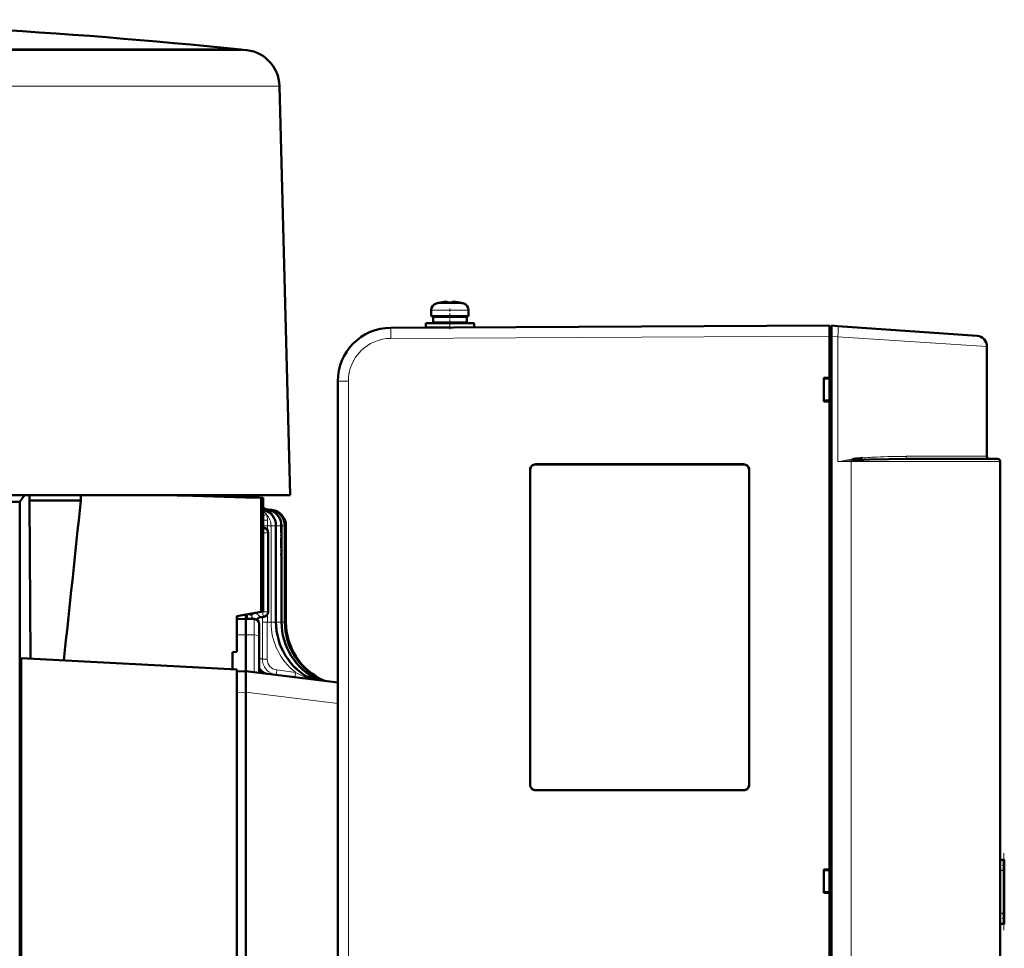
# Model space of a CAD drawing. Extents: x -1976 to 2357, y -1856 to 698.
# Tile 60 of 60: x 1896 to 2080, y 524 to 698. Entities that reach past the tile are written whole.
import ezdxf

# ---------------------------------------------------------------- set-up
doc = ezdxf.new("R2010")
doc.units = 0
doc.linetypes.add('DASHDOT', pattern=[18.5, 12, -3, 0.5, -3])

msp = doc.modelspace()

# ---------------------------------------------------------------- linework, layer by layer
at = {"color": 7, "lineweight": 18}
for p, q in [((1937.29, 691.92), (1747.66, 691.92)), ((1937.5, 691.91), (1937.04, 691.91)), ((1848.15, 685.09), (1923.6, 685.09)), ((1923.6, 685.09), (1944.03, 685.09)), ((1972.67, 643.17), (1972.68, 643.17)), ((1972.68, 643.17), (1976.15, 643.17)), ((1973.61, 644.42), (1973.6, 644.42)), ((1973.61, 644.42), (1976.15, 644.42)), ((1976.15, 644.42), (1976.18, 644.42)), ((1976.15, 643.17), (1976.18, 643.17)), ((1976.18, 644.42), (1978.75, 644.42)), ((1979.68, 643.17), (1976.18, 643.17)), ((1965.12, 639.89), (1965.13, 639.89)), ((2047.18, 638.32), (1965.13, 637.89)), ((2047.18, 638.32), (2047.58, 638.32)), ((2048.77, 638.21), (2047.58, 638.29)), ((2048.77, 638.21), (2048.77, 614.82)), ((2076.68, 636.39), (2048.77, 638.21)), ((1957.17, 629.89), (1955.18, 629.89)), ((1957.17, 629.89), (1957.17, 438.75)), ((2076.68, 615.82), (2061.54, 615.82)), ((1992.18, 614.29), (1992.18, 614.32)), ((2031.18, 614.29), (2031.18, 614.32)), ((2048.77, 614.82), (2051.27, 614.82)), ((2051.63, 615.07), (2051.27, 615.04)), ((2051.27, 453.82), (2051.27, 614.82)), ((2051.27, 614.82), (2079.18, 614.82)), ((1991.21, 613.32), (1991.18, 613.32)), ((2032.18, 613.32), (2032.15, 613.32)), ((1941.24, 605.77), (1941.23, 605.78)), ((1941.34, 605.9), (1941.34, 605.9)), ((1941.5, 606.02), (1941.47, 606.04)), ((1941.47, 605.82), (1942.02, 605.82)), ((1941.64, 605.86), (1941.58, 605.91)), ((1941.86, 605.91), (1941.77, 605.95)), ((1942.02, 605.82), (1942.65, 605.82)), ((1942.65, 605.82), (1942.86, 605.82)), ((1942.89, 604.92), (1942.81, 604.89)), ((1942.01, 602.84), (1941.23, 602.84)), ((1942.01, 602.84), (1942.01, 603.89)), ((1942.01, 602.02), (1942.01, 602.84)), ((1942.69, 602.84), (1942.01, 602.84)), ((1943.62, 602.84), (1942.69, 602.84)), ((1942.69, 584.81), (1942.69, 602.84)), ((1943.73, 602.84), (1943.62, 602.84)), ((1944.66, 602.84), (1943.73, 602.84)), ((1943.73, 584.81), (1943.73, 602.84)), ((1945.28, 602.84), (1944.66, 602.84)), ((1945.49, 602.84), (1945.28, 602.84)), ((1941.23, 601.52), (1942.01, 601.52)), ((1942.01, 601.52), (1942.14, 601.52)), ((1938.27, 586.27), (1938.27, 586.21)), ((1938.97, 586.39), (1939.01, 586.23)), ((1939.35, 586.46), (1939.01, 586.23)), ((1939.06, 586.03), (1939.01, 586.23)), ((1939.06, 586.03), (1939.06, 585.98)), ((1939.36, 585.38), (1939.06, 586.03)), ((1940.82, 586.71), (1941.17, 586.73)), ((1941.17, 586.78), (1941.17, 586.73)), ((1941.17, 586.73), (1941.64, 586.73)), ((1941.64, 586.73), (1942.14, 586.73)), ((1942.01, 584.81), (1942.01, 586.23)), ((1936.45, 585.38), (1936.45, 585.94)), ((1939.52, 585.38), (1939.52, 582.4)), ((1940.04, 585.28), (1940.03, 585.22)), ((1941.08, 584.81), (1941.08, 585.72)), ((1942.01, 584.81), (1941.08, 584.81)), ((1942.69, 584.81), (1942.01, 584.81)), ((1943.62, 584.81), (1942.69, 584.81)), ((1943.73, 584.81), (1943.62, 584.81)), ((1944.66, 584.81), (1943.73, 584.81)), ((1945.28, 584.81), (1944.66, 584.81)), ((1945.49, 584.81), (1945.28, 584.81)), ((1936.29, 582.39), (1937.99, 582.42)), ((1939.52, 582.4), (1937.99, 582.42)), ((1939.52, 575.43), (1939.52, 582.4)), ((1943.76, 575.83), (1947.25, 575.39)), ((1948.36, 575.25), (1948.5, 575.23)), ((1948.5, 575.23), (1948.49, 575.16)), ((1951.99, 573.98), (1952.25, 573.91)), ((1936.29, 571.57), (1937.99, 571.62)), ((1955.18, 569.57), (1937.99, 571.65)), ((1991.21, 554.32), (1991.18, 554.32)), ((1992.18, 553.34), (1992.18, 553.32)), ((2031.18, 553.34), (2031.18, 553.32)), ((2032.15, 554.32), (2032.18, 554.32)), ((2079.88, 540.32), (2079.88, 540.28)), ((2079.88, 540.11), (2079.88, 540.24)), ((2079.88, 539.76), (2079.88, 540.02)), ((2079.18, 538.32), (2079.77, 538.32)), ((2079.77, 538.32), (2079.77, 530.32)), ((2079.88, 539.58), (2079.88, 529.05)), ((2079.77, 530.32), (2079.18, 530.32)), ((2079.88, 528.61), (2079.88, 528.87)), ((2079.88, 528.39), (2079.88, 528.52)), ((2079.88, 528.35), (2079.88, 528.32))]:
    msp.add_line(p, q, dxfattribs=at)
at = {"color": 7, "lineweight": 50}
for p, q in [((1836.29, 691.94), (1937.03, 691.94)), ((1847.85, 691.91), (1918.65, 691.91)), ((1918.65, 691.91), (1923.92, 691.91)), ((1923.92, 691.91), (1937.04, 691.91)), ((1937.03, 691.94), (1937.29, 691.92)), ((1937.29, 691.92), (1937.5, 691.91)), ((1944.29, 685.1), (1946.29, 608.52)), ((1972.67, 642.04), (1972.67, 643.17)), ((1972.68, 643.17), (1972.68, 642.04)), ((1974.26, 644.57), (1974.25, 644.58)), ((1975.41, 644.74), (1975.24, 644.73)), ((1975.68, 644.57), (1975.68, 644.72)), ((1976.68, 644.57), (1976.68, 644.72)), ((1976.89, 644.75), (1976.9, 644.75)), ((1978.11, 644.58), (1978.1, 644.57)), ((1979.68, 643.17), (1979.68, 642.04)), ((1976.18, 642.04), (1972.68, 642.04)), ((1973.02, 641.94), (1973.02, 640.84)), ((1973.03, 641.94), (1976.18, 641.94)), ((1973.03, 641.94), (1973.03, 640.84)), ((1974.17, 642.04), (1974.17, 641.94)), ((1974.18, 642.04), (1974.18, 641.94)), ((1976.18, 642.04), (1979.68, 642.04)), ((1979.33, 641.94), (1976.18, 641.94)), ((1978.18, 641.94), (1978.18, 642.04)), ((1979.33, 640.84), (1979.33, 641.94)), ((1965.13, 639.89), (2047.18, 640.32)), ((1970.15, 639.91), (1970.17, 639.91)), ((1971.67, 639.94), (1971.67, 640.74)), ((1971.68, 640.74), (1976.18, 640.74)), ((1971.68, 640.74), (1971.68, 639.94)), ((1971.68, 639.94), (1976.15, 639.94)), ((1973.03, 640.84), (1976.18, 640.84)), ((1974.17, 640.84), (1974.17, 640.74)), ((1974.17, 639.94), (1974.17, 639.93)), ((1974.18, 640.84), (1974.18, 640.74)), ((1974.18, 639.94), (1974.18, 639.93)), ((1979.33, 640.84), (1976.18, 640.84)), ((1980.68, 640.74), (1976.18, 640.74)), ((1978.18, 640.74), (1978.18, 640.84)), ((1980.68, 640.74), (1980.68, 639.97)), ((2047.18, 638.32), (2047.18, 640.32)), ((2047.58, 640.02), (2047.18, 640.02)), ((2047.18, 638.32), (2047.18, 640.02)), ((2047.58, 640.29), (2048.77, 640.2)), ((2047.58, 638.29), (2047.58, 640.29)), ((2048.77, 640.2), (2074.82, 638.38)), ((1961.32, 639.11), (1961.48, 639.18)), ((2047.18, 630.52), (2047.18, 638.32)), ((2047.18, 430.31), (2047.18, 638.32)), ((2047.58, 638.29), (2047.58, 430.34)), ((2076.68, 615.82), (2076.68, 636.39)), ((2046.18, 626.11), (2046.18, 630.52)), ((2046.18, 630.52), (2047.18, 630.52)), ((2047.18, 630.38), (2046.18, 630.32)), ((2047.18, 630.47), (2047.18, 630.52)), ((1955.18, 629.89), (1955.18, 438.75)), ((2047.18, 626.25), (2046.18, 626.32)), ((2047.18, 626.11), (2046.18, 626.11)), ((2047.18, 626.11), (2047.18, 626.17)), ((2047.18, 538.52), (2047.18, 626.11)), ((1992.18, 614.32), (2031.18, 614.32)), ((1992.18, 614.29), (2031.18, 614.29)), ((2078.68, 615.32), (2061.79, 615.32)), ((2079.18, 614.82), (2079.18, 453.82)), ((1991.18, 554.32), (1991.18, 613.32)), ((1991.21, 554.32), (1991.21, 613.32)), ((2032.15, 613.32), (2032.15, 554.32)), ((2032.18, 613.32), (2032.18, 554.32)), ((1925.02, 608.52), (1747.56, 608.52)), ((1896.57, 608.52), (1895.67, 607.32)), ((1897.49, 607.57), (1897.49, 608.52)), ((1907.09, 608.52), (1907.09, 607.57)), ((1946.29, 608.52), (1925.02, 608.52)), ((1929.29, 608.45), (1929.29, 608.52)), ((1893.17, 607.32), (1895.67, 607.32)), ((1895.67, 607.32), (1895.67, 365.32)), ((1897.66, 577.97), (1897.49, 607.57)), ((1907.09, 607.57), (1897.49, 607.57)), ((1941.23, 608.08), (1940.87, 608.06)), ((1940.87, 608.06), (1940.87, 586.72)), ((1941.23, 608.08), (1941.23, 586.79)), ((1941.23, 608.08), (1941.23, 606.14)), ((1941.34, 605.9), (1942.02, 605.82)), ((1941.55, 606), (1941.54, 606.01)), ((1941.73, 605.93), (1942.65, 605.82)), ((1941.77, 605.95), (1942.86, 605.82)), ((1941.77, 605.95), (1942.86, 605.82)), ((1943.62, 584.81), (1943.62, 602.84)), ((1944.66, 584.81), (1944.66, 602.84)), ((1945.28, 584.81), (1945.28, 602.84)), ((1945.49, 602.84), (1945.49, 597.74)), ((1945.49, 584.81), (1945.49, 602.84)), ((1941.26, 602.51), (1941.23, 602.52)), ((1942.14, 601.52), (1942.14, 586.73)), ((1940.87, 586.72), (1936.29, 585.92)), ((1937.99, 586.22), (1937.99, 585.42)), ((1941.23, 586.79), (1940.87, 586.72)), ((1936.29, 585.92), (1936.29, 579.23)), ((1936.29, 585.37), (1937.99, 585.42)), ((1937.99, 585.42), (1937.99, 582.42)), ((1939.52, 585.38), (1937.99, 585.42)), ((1940.49, 584.38), (1940.49, 581.9)), ((1940.8, 585.71), (1941.17, 585.73)), ((1937.99, 582.42), (1937.99, 575.62)), ((1940.49, 575.31), (1940.49, 581.9)), ((1936.29, 579.23), (1935.49, 579.14)), ((1935.49, 575.98), (1935.49, 579.14)), ((1895.93, 469.8), (1895.93, 578.06)), ((1936.29, 575.94), (1895.93, 578.06)), ((1936.29, 471.92), (1936.29, 575.94)), ((1936.29, 575.57), (1937.99, 575.62)), ((1937.99, 575.62), (1955.18, 573.51)), ((1937.99, 575.62), (1937.99, 571.65)), ((1940.49, 576.17), (1940.5, 576.16)), ((1937.99, 571.65), (1937.99, 571.62)), ((1937.99, 571.62), (1937.99, 476.21)), ((2031.18, 553.34), (1992.18, 553.34)), ((2031.18, 553.32), (1992.18, 553.32)), ((2079.91, 540.32), (2079.18, 540.32)), ((2079.68, 540.31), (2079.88, 540.32)), ((2079.91, 540.32), (2079.88, 540.32)), ((2079.91, 540.32), (2079.92, 540.32)), ((2079.92, 528.32), (2079.92, 540.32)), ((2079.92, 528.32), (2079.92, 540.32)), ((2079.92, 528.32), (2079.92, 540.32)), ((2079.92, 528.32), (2079.92, 540.32)), ((2079.92, 528.32), (2079.92, 540.32)), ((2079.92, 528.32), (2079.92, 540.32)), ((2079.92, 528.32), (2079.92, 540.32)), ((2079.92, 528.32), (2079.92, 540.32)), ((2079.92, 528.32), (2079.92, 540.32)), ((2079.92, 528.37), (2079.92, 540.26)), ((2079.92, 528.57), (2079.92, 540.07)), ((2046.18, 534.11), (2046.18, 538.52)), ((2046.18, 538.52), (2047.18, 538.52)), ((2046.18, 538.32), (2047.18, 538.38)), ((2047.18, 538.47), (2047.18, 538.52)), ((2079.86, 529.72), (2079.86, 538.91)), ((2079.92, 528.96), (2079.92, 539.67)), ((2047.18, 534.25), (2046.18, 534.32)), ((2047.18, 534.11), (2046.18, 534.11)), ((2047.18, 534.11), (2047.18, 534.17)), ((2047.18, 442.52), (2047.18, 534.11)), ((2079.91, 528.32), (2079.18, 528.32)), ((2079.88, 528.32), (2079.68, 528.32)), ((2079.88, 528.32), (2079.91, 528.32)), ((2079.91, 528.32), (2079.92, 528.32))]:
    msp.add_line(p, q, dxfattribs=at)
at = {"color": 7, "linetype": 'DASHDOT', "lineweight": 18, "ltscale": 0.000720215}
msp.add_line((1975.17, 644.75), (1975.17, 644.72), dxfattribs=at)
at = {"color": 7, "linetype": 'DASHDOT', "lineweight": 18, "ltscale": 0.000778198}
msp.add_line((1975.18, 644.72), (1975.18, 644.75), dxfattribs=at)
at = {"color": 7, "linetype": 'DASHDOT', "lineweight": 18, "ltscale": 0.09718}
msp.add_line((1976.18, 639.61), (1976.18, 643.5), dxfattribs=at)
at = {"color": 7, "linetype": 'DASHDOT', "lineweight": 18, "ltscale": 0.000775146}
msp.add_line((1977.17, 644.75), (1977.17, 644.72), dxfattribs=at)
at = {"color": 7, "linetype": 'DASHDOT', "lineweight": 18, "ltscale": 0.000927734}
msp.add_line((1977.18, 644.72), (1977.18, 644.76), dxfattribs=at)
at = {"color": 7, "linetype": 'DASHDOT', "lineweight": 18, "ltscale": 0.032999}
msp.add_line((1976.17, 640.73), (1976.17, 642.05), dxfattribs=at)
at = {"color": 7, "linetype": 'DASHDOT', "lineweight": 18, "ltscale": 0.023999}
msp.add_line((1976.17, 639.86), (1976.17, 640.82), dxfattribs=at)
at = {"color": 7, "linetype": 'DASHDOT', "lineweight": 18, "ltscale": 0.012}
msp.add_line((2047.14, 638.32), (2047.62, 638.32), dxfattribs=at)
at = {"color": 7, "linetype": 'DASHDOT', "lineweight": 18, "ltscale": 0.153012}
msp.add_line((1944.49, 603.35), (1944.49, 597.23), dxfattribs=at)
at = {"color": 7, "linetype": 'DASHDOT', "lineweight": 18, "ltscale": 0.360001}
msp.add_line((2079.82, 527.12), (2079.82, 541.52), dxfattribs=at)
at = {"color": 7, "lineweight": 50}
for points in [[(1975.68, 644.72), (1975.68, 644.73), (1975.67, 644.73), (1975.67, 644.73), (1975.65, 644.74), (1975.6, 644.75), (1975.45, 644.75), (1975.18, 644.72)], [(1976.67, 644.72), (1976.67, 644.73), (1976.68, 644.73), (1976.68, 644.73), (1976.69, 644.74), (1976.71, 644.74), (1976.9, 644.75)], [(1976.68, 644.72), (1976.68, 644.73), (1976.68, 644.73), (1976.69, 644.73), (1976.71, 644.74), (1976.77, 644.75), (1977.18, 644.72)], [(1991.21, 613.32), (1991.24, 613.54), (1991.32, 613.75), (1991.47, 613.96), (1991.65, 614.12), (1991.86, 614.23), (1992.18, 614.29)], [(2032.15, 613.32), (2032.12, 613.54), (2032.04, 613.75), (2031.89, 613.96), (2031.71, 614.12), (2031.5, 614.23), (2031.18, 614.29)], [(2061.79, 615.32), (2058.29, 615.29), (2054.72, 615.21), (2052.66, 615.13), (2051.63, 615.07)], [(1940.7, 585.71), (1940.35, 585.58), (1940.11, 585.37), (1940.02, 585.23)], [(1992.18, 553.34), (1991.95, 553.37), (1991.74, 553.46), (1991.54, 553.6), (1991.38, 553.79), (1991.27, 553.99), (1991.21, 554.32)], [(2032.15, 554.32), (2032.12, 554.09), (2032.04, 553.88), (2031.89, 553.68), (2031.71, 553.51), (2031.5, 553.4), (2031.18, 553.34)], [(2079.88, 540.24), (2079.91, 540.25), (2079.92, 540.26), (2079.92, 540.26), (2079.92, 540.26)], [(2079.92, 540.26), (2079.92, 540.27), (2079.92, 540.27), (2079.91, 540.27), (2079.89, 540.28)], [(2079.92, 528.37), (2079.92, 528.37), (2079.92, 528.37), (2079.92, 528.38), (2079.88, 528.39)], [(2079.89, 528.35), (2079.92, 528.36), (2079.92, 528.36), (2079.92, 528.37), (2079.92, 528.37)]]:
    msp.add_lwpolyline(points, dxfattribs=at)
at = {"color": 7, "lineweight": 18}
for points in [[(1965.13, 637.89), (1965.12, 639.81), (1965.13, 639.88), (1965.13, 639.89)], [(2061.79, 615.32), (2061.75, 615.32), (2061.66, 615.39), (2061.61, 615.46)], [(1941.47, 605.82), (1941.36, 605.87), (1941.34, 605.89), (1941.34, 605.9), (1941.33, 605.9), (1941.34, 605.9), (1941.34, 605.9)], [(1941.49, 605.99), (1941.4, 606.03), (1941.39, 606.03), (1941.39, 606.03), (1941.39, 606.03), (1941.39, 606.03), (1941.39, 606.03), (1941.4, 606.02), (1941.58, 605.91)], [(1942.09, 605.6), (1941.78, 605.73), (1941.49, 605.81), (1941.47, 605.82)], [(1941.72, 605.93), (1941.71, 605.93), (1941.71, 605.93), (1941.72, 605.93), (1941.8, 605.89), (1941.96, 605.83)], [(1939.06, 585.98), (1938.94, 586.07), (1938.63, 586.17), (1938.27, 586.21)], [(1939.75, 586.53), (1939.27, 586.21), (1939.06, 586.03)], [(1940.74, 585.72), (1940.61, 585.79), (1940.51, 585.91), (1939.85, 586.54)], [(1940.5, 577.91), (1940.65, 577.95), (1940.73, 577.94), (1941.06, 577.9)], [(1941.06, 577.9), (1941.1, 577.4), (1941.23, 576.91), (1941.44, 576.44), (1941.67, 576.08), (1941.95, 575.76), (1942.31, 575.46), (1942.73, 575.21), (1943.21, 575.02), (1943.7, 574.91)], [(1941.99, 577.85), (1941.19, 577.88), (1941.09, 577.89), (1941.06, 577.9)], [(1943.76, 575.83), (1943.7, 575.23), (1943.69, 575.01), (1943.7, 574.93), (1943.7, 574.92), (1943.7, 574.92), (1943.7, 574.92), (1943.7, 574.91)], [(1947.25, 575.39), (1947.19, 574.8), (1947.18, 574.58), (1947.19, 574.5), (1947.19, 574.49), (1947.19, 574.49), (1947.19, 574.49), (1947.2, 574.49)], [(1949.99, 574.21), (1949.21, 574.45), (1948.29, 574.84), (1947.25, 575.39)], [(1951.39, 574.03), (1950.82, 574.18), (1949.84, 574.56), (1948.59, 575.18), (1948.5, 575.23)]]:
    msp.add_lwpolyline(points, dxfattribs=at)
at = {"color": 7, "lineweight": 50}
for centre, radius, start, end in [((1828.12, -358.31), 1055.88, 84.07916, 89.55633), ((1937.29, 684.91), 7, 1.4998, 88.3029), ((1973.97, 643.17), 1.3, 106.6015, 180), ((1973.98, 643.17), 1.3, 106.6015, 180), ((1976.17, 635.79), 9, 102.3778, 106.6015), ((1976.18, 635.79), 9, 102.3778, 106.6015), ((1976.17, 635.79), 8.99, 96.3893, 102.3497), ((1976.17, 635.79), 8.99, 96.3893, 102.3497), ((1976.18, 635.79), 8.99, 96.3893, 102.3497), ((1976.18, 635.79), 8.99, 96.3893, 102.3497), ((1975.55, 641.73), 3.01, 89.498, 97.1622), ((1975.63, 640.71), 4.04, 93.1748, 96.4899), ((1976.17, 634.68), 9.9, 87.8454, 92.894), ((1976.17, 634.68), 9.9, 87.8454, 92.894), ((1976.18, 634.68), 9.9, 90.0001, 92.894), ((1976.18, 634.68), 9.9, 90.0001, 92.894), ((1976.18, 634.68), 9.9, 87.1057, 90.0002), ((1976.18, 634.68), 9.9, 87.1057, 90.0002), ((1976.17, 635.79), 8.99, 77.6503, 83.6107), ((1976.18, 635.79), 8.99, 77.6508, 83.6103), ((1976.18, 635.79), 8.99, 77.6503, 83.6107), ((1976.18, 635.79), 9, 73.3984, 77.6222), ((1978.38, 643.17), 1.3, 0, 73.3984), ((1965.18, 629.89), 10, 90.3, 180), ((2074.68, 636.39), 2, 0, 86), ((2055.82, 585.2), 30.42, 94.5321, 97.9924), ((2077.18, 615.82), 0.5, 180, 270), ((1992.18, 613.32), 0.999, 89.9393, 180.0608), ((2031.18, 613.32), 0.999, 359.9393, 90.0608), ((2054.39, 615.71), 2.83, 188.017, 193.1458), ((2078.68, 614.82), 0.5, 0, 90), ((1624.88, -9979.27), 10592.04, 88.290488, 88.375654), ((1487.87, -13883.91), 14499.08, 88.208184, 88.264055), ((1475.75, -14275.75), 14891.1, 88.20871, 88.254671), ((-11025.39, 1962.7), 13003.28, 353.885478, 354.018085), ((1940.52, 604.03), 2.22, 63.1379, 71.3992), ((1940.4, 603.74), 2.54, 60.0938, 70.9103), ((1941.46, 606.82), 0.93, 256.0203, 263.0207), ((1940.62, 602.84), 3, 360, 78.1456), ((1941.83, 606.87), 0.945, 247.9483, 263.2007), ((1941.89, 606.93), 0.989, 246.561, 263.0552), ((1941.66, 602.84), 3, 359.9999, 83.0001), ((1941.09, 603.61), 2.23, 36.0886, 63.269), ((1942.28, 602.84), 3, 359.9999, 83.0046), ((1942.49, 602.84), 3, 359.9999, 83.0033), ((1942.49, 602.84), 3, 359.9999, 82.9921), ((1941.14, 601.52), 1, 360, 83), ((1941.14, 586.73), 1, 272, 0), ((1939.49, 584.38), 1, 360, 88.5), ((1940.84, 584.76), 0.957, 92.0108, 98.1316), ((1955.62, 584.81), 12, 180, 242.0281), ((1956.66, 584.81), 12, 180.0001, 243.9644), ((1957.28, 584.81), 12, 180.0001, 245.2091), ((1957.49, 584.81), 12, 180.0001, 245.6594), ((1957.49, 584.81), 12, 180, 245.6591), ((1941.49, 576.19), 1, 180, 263), ((1942.21, 577.04), 1.93, 207.1161, 262.8794), ((1950.46, 575.09), 1, 242.0235, 262.5452), ((1951.83, 574.93), 1.01, 244.0149, 262.3255), ((1952.67, 574.82), 1, 245.252, 262.6556), ((1952.96, 574.79), 1, 245.6598, 262.9842), ((1952.96, 574.79), 1, 245.6598, 262.9842), ((1992.18, 554.32), 0.999, 179.9393, 270.0608), ((2031.18, 554.32), 0.999, 269.9393, 0.0608), ((2079.54, 538.6), 1.71, 78.0166, 85.3172), ((2080.7, 535.39), 4.92, 99.6138, 102.012), ((2079.05, 538.55), 1.77, 61.6051, 69.2819), ((2081.24, 536.37), 3.9, 110.4435, 113.6529), ((2078.52, 538.45), 1.89, 43.224, 52.0807), ((2079.87, 540.08), 0.0591, 281.6909, 346.4014), ((2079.88, 540.06), 0.0477, 9.1677, 71.3006), ((2081.34, 537.63), 2.43, 126.7865, 133.0019), ((2077.92, 538.35), 2.06, 21.7252, 31.0372), ((2075.45, 539.36), 4.43, 346.4322, 351.6638), ((2079.32, 538.94), 0.537, 357.2568, 18.8529), ((2078.38, 538.93), 1.48, 351.7407, 359.4044), ((2079.81, 539.67), 0.116, 309.238, 359.9621), ((2079.82, 539.67), 0.107, 358.9021, 43.62), ((2077.92, 530.28), 2.06, 328.9628, 338.2748), ((2081.34, 531), 2.43, 226.9981, 233.2135), ((2078.52, 530.18), 1.89, 307.9193, 316.776), ((2075.58, 529.3), 4.3, 8.2961, 13.6886), ((2079.36, 529.7), 0.501, 339.0398, 1.766), ((2078.23, 529.66), 1.63, 1.9513, 9.0673), ((2079.81, 528.96), 0.116, 0.0966, 50.7299), ((2079.82, 528.96), 0.108, 316.4829, 1.065), ((2081.24, 532.26), 3.9, 246.3471, 249.5565), ((2079.05, 530.08), 1.77, 290.7181, 298.3949), ((2080.7, 533.24), 4.92, 257.988, 260.3862), ((2079.54, 530.03), 1.71, 274.6828, 281.9834), ((2079.87, 528.55), 0.0594, 13.8166, 78.1412), ((2079.88, 528.57), 0.0481, 289.0084, 350.7243)]:
    msp.add_arc(centre, radius, start, end, dxfattribs=at)
at = {"color": 7, "lineweight": 18}
for centre, radius, start, end in [((1944.03, 690.34), 5.24, 269.9866, 272.747), ((1965.17, 629.89), 8, 90.3049, 179.9951), ((2059.46, 544.31), 71.46, 92.7122, 94.857), ((2061.38, 500.26), 115.55, 89.9221, 92.629), ((2062.36, 615.8), 0.824, 178.7148, 204.077), ((2083.45, 429.91), 188.13, 99.8626, 100.6214), ((2082, 254.52), 361.82, 94.8725, 95.2694), ((2053.27, 603.55), 11.89, 98.1109, 99.8896), ((2054.28, 615.76), 3.1, 189.309, 193.4752), ((1941.49, 606.68), 0.861, 252.8474, 268.7562), ((1940.13, 603.76), 2.07, 34.1092, 57.9391), ((1937.13, 620.32), 16.11, 284.7639, 287.0401), ((1941.9, 606.45), 0.631, 238.8095, 248.6368), ((1939.69, 602.84), 3, 359.9994, 43.8898), ((1938.67, 603.9), 3.34, 359.7542, 17.7921), ((1942.49, 602.84), 3, 359.9994, 83.0128), ((1940.73, 602.84), 3, 359.9994, 43.8818), ((1939.93, 603.75), 3.18, 17.4472, 21.6496), ((1942.03, 626.59), 22.7, 267.9948, 269.9524), ((1951.98, 586.06), 13.7, 179.3849, 182.7301), ((1940.37, 586), 1.31, 180.8256, 208.1046), ((1940.82, 584.73), 0.994, 94.5139, 148.2894), ((1940.84, 584.73), 0.983, 92.1835, 148.8502), ((1940.84, 584.73), 0.986, 98.2568, 148.9057), ((1940.84, 584.73), 0.985, 92.1654, 148.8672), ((1940.8, 586), 0.281, 259.433, 270.4368), ((703.23, 584.51), 1237.86, 359.6939, 0.01387), ((677.16, 584.52), 1264.84, 359.69748, 0.01286), ((1954.69, 584.81), 12, 179.9997, 231.7031), ((1955.73, 584.81), 12, 179.9997, 232.9301), ((1944.01, 577.84), 2.02, 179.6994, 262.8128), ((1955.28, 585.2), 11.71, 245.885, 248.9503), ((1954, 581.77), 8.05, 248.6984, 255.578), ((1954.34, 582.06), 8.38, 254.5121, 257.6479)]:
    msp.add_arc(centre, radius, start, end, dxfattribs=at)
for centre, major_axis, ratio, start_param, end_param in [((2048.63, 638.21), (-0.14, -2), 0.069587, 1.575662, 3.141593), ((2051.24, 614.82), (0, -0.5), 0.069756, 1.570796, 2.028971), ((1941.14, 601.52), (0.122, 0.993), 0.03464, 5.260491, 6.283185), ((1941.14, 586.73), (0.035, -0.999), 0.034878, 0, 1.569578), ((1939.49, 581.9), (-1, 0), 0.5, 3.141593, 4.686209)]:
    msp.add_ellipse(centre, major_axis=major_axis, ratio=ratio, start_param=start_param, end_param=end_param, dxfattribs=at)

doc.saveas('drawing.dxf')
